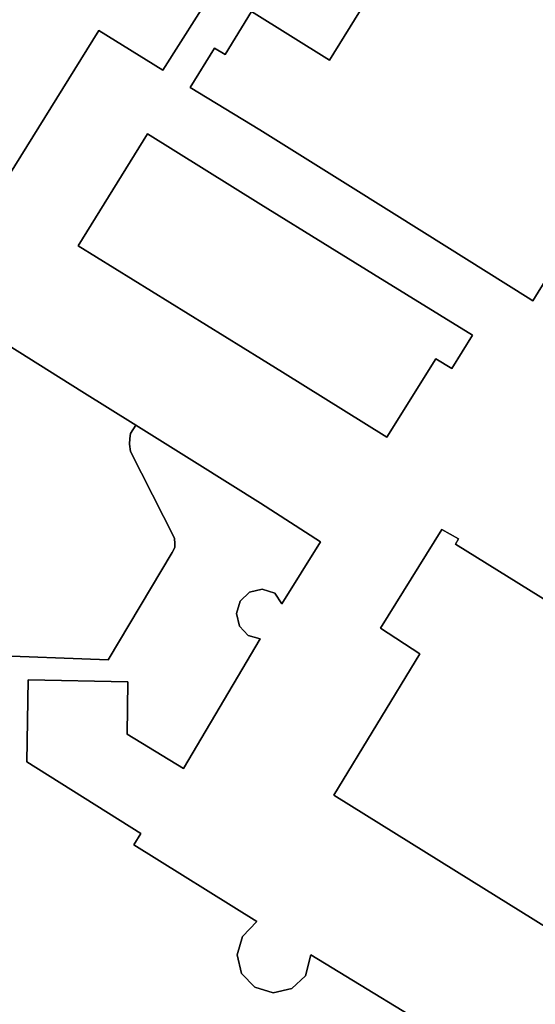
# Model space of a CAD drawing. Header units: metres. Extents: x 108000 to 109000, y 423000 to 423600.
# Tile 16 of 88: x 108470 to 108534, y 423077 to 423200. Entities that reach past the tile are written whole.
import ezdxf

# ---------------------------------------------------------------- set-up
doc = ezdxf.new("R2010")
doc.units = ezdxf.units.M
doc.header["$MEASUREMENT"] = 0
for name, color, linetype in [('Erf', 10, 'Continuous'), ('open verharding', 10, 'Continuous'), ('pand', 10, 'Continuous')]:
    doc.layers.add(name, color=color, linetype=linetype)

msp = doc.modelspace()

# ---------------------------------------------------------------- linework, layer by layer
at = {"layer": 'Erf', "color": 52, "true_color": 0xd2d200}
for points in [[(108461.042, 423168.504), (108479.817, 423198.654), (108487.782, 423193.73), (108494.27, 423203.918)], [(108514.333, 423204.176), (108508.606, 423194.96), (108498.888, 423201.019), (108495.568, 423195.688), (108494.265, 423196.444), (108491.216, 423191.557), (108499.933, 423186.278), (108501.251, 423185.452), (108511.217, 423179.209), (108520.467, 423173.414), (108533.413, 423165.304)], [(108514.104, 423168.276), (108508.673, 423171.623), (108500.034, 423176.948), (108485.897, 423185.766), (108477.233, 423171.815), (108500.119, 423157.667), (108502.752, 423156.024), (108515.759, 423147.909), (108521.91, 423157.698), (108523.895, 423156.492), (108526.455, 423160.663), (108514.104, 423168.276)], [(108533.413, 423165.304), (108534.004, 423164.934), (108535.9, 423167.981)], [(108524.727, 423072.102), (108506.286, 423083.348), (108505.613, 423080.734), (108503.892, 423079.124), (108501.567, 423078.594), (108499.273, 423079.289), (108497.625, 423081.021), (108497.089, 423083.348), (108497.755, 423085.604), (108499.526, 423087.477), (108484.176, 423097.067), (108485.04, 423098.474), (108470.815, 423107.41), (108470.998, 423117.633), (108483.441, 423117.411), (108483.325, 423110.863), (108490.385, 423106.562), (108499.951, 423122.749), (108498.463, 423123.174), (108497.371, 423124.335), (108496.993, 423125.912), (108497.464, 423127.462), (108498.636, 423128.575), (108500.193, 423128.943), (108501.784, 423128.463), (108502.669, 423127.114), (108507.5, 423134.873), (108500.012, 423139.669), (108492.067, 423144.641), (108484.421, 423149.425), (108483.774, 423148.39), (108483.696, 423147.768), (108483.618, 423147.068), (108483.774, 423146.135), (108489.255, 423135.327), (108489.294, 423134.628), (108489.294, 423134.161), (108488.983, 423133.539), (108480.953, 423120.145), (108465.583, 423120.721)], [(108542.093, 423082.789), (108549.436, 423094.664), (108544.332, 423097.828), (108555.479, 423115.984), (108543.236, 423123.592), (108542.909, 423123.043), (108524.363, 423134.569), (108524.715, 423135.218), (108522.655, 423136.399), (108514.985, 423124.087), (108519.89, 423120.874), (108509.169, 423103.267), (108526.359, 423092.575), (108542.093, 423082.789)]]:
    msp.add_lwpolyline(points, dxfattribs=at)
at = {"layer": 'open verharding', "color": 255}
msp.add_lwpolyline([(108465.583, 423120.721), (108480.953, 423120.145), (108488.983, 423133.539), (108489.294, 423134.161), (108489.294, 423134.628), (108489.255, 423135.327), (108483.774, 423146.135), (108483.618, 423147.068), (108483.696, 423147.768), (108483.774, 423148.39), (108484.421, 423149.425), (108477.694, 423153.635), (108467.005, 423160.323), (108466.535, 423146.387), (108466.421, 423145.919), (108466.15, 423145.422), (108465.751, 423145.019), (108465.256, 423144.743), (108464.703, 423144.616), (108463.343, 423144.655), (108452.591, 423144.959), (108446.256, 423145.105), (108440.709, 423145.232), (108440.541, 423139.088)], dxfattribs=at)
at = {"layer": 'pand', "color": 1}
for points in [[(108498.888, 423201.019), (108508.606, 423194.96), (108514.333, 423204.176), (108519.142, 423211.913), (108521.635, 423215.925), (108509.442, 423223.696), (108506.811, 423219.568), (108500.023, 423208.918), (108496.371, 423202.53)], [(108494.27, 423203.918), (108487.782, 423193.73), (108479.817, 423198.654), (108461.042, 423168.504)], [(108535.9, 423167.981), (108534.004, 423164.934), (108533.413, 423165.304), (108520.467, 423173.414), (108511.217, 423179.209), (108501.251, 423185.452), (108499.933, 423186.278), (108491.216, 423191.557), (108494.265, 423196.444), (108495.568, 423195.688), (108498.888, 423201.019)], [(108508.673, 423171.623), (108514.104, 423168.276), (108526.455, 423160.663), (108523.895, 423156.492), (108521.91, 423157.698), (108515.759, 423147.909), (108502.752, 423156.024), (108500.119, 423157.667), (108477.233, 423171.815), (108485.897, 423185.766), (108500.034, 423176.948), (108508.673, 423171.623)], [(108467.005, 423160.323), (108477.694, 423153.635), (108484.421, 423149.425), (108492.067, 423144.641), (108500.012, 423139.669), (108507.5, 423134.873), (108502.669, 423127.114), (108501.784, 423128.463), (108500.193, 423128.943), (108498.636, 423128.575), (108497.464, 423127.462), (108496.993, 423125.912), (108497.371, 423124.335), (108498.463, 423123.174), (108499.951, 423122.749), (108490.385, 423106.562), (108483.325, 423110.863), (108483.441, 423117.411), (108470.998, 423117.633), (108470.815, 423107.41), (108485.04, 423098.474), (108484.176, 423097.067), (108499.526, 423087.477), (108497.755, 423085.604), (108497.089, 423083.348), (108497.625, 423081.021), (108499.273, 423079.289), (108501.567, 423078.594), (108503.892, 423079.124), (108505.613, 423080.734), (108506.286, 423083.348), (108524.727, 423072.102)], [(108526.359, 423092.575), (108509.169, 423103.267), (108519.89, 423120.874), (108514.985, 423124.087), (108522.655, 423136.399), (108524.715, 423135.218), (108524.363, 423134.569), (108542.909, 423123.043), (108543.236, 423123.592), (108555.479, 423115.984), (108544.332, 423097.828), (108549.436, 423094.664), (108542.093, 423082.789), (108526.359, 423092.575)]]:
    msp.add_lwpolyline(points, dxfattribs=at)

doc.saveas('drawing.dxf')
